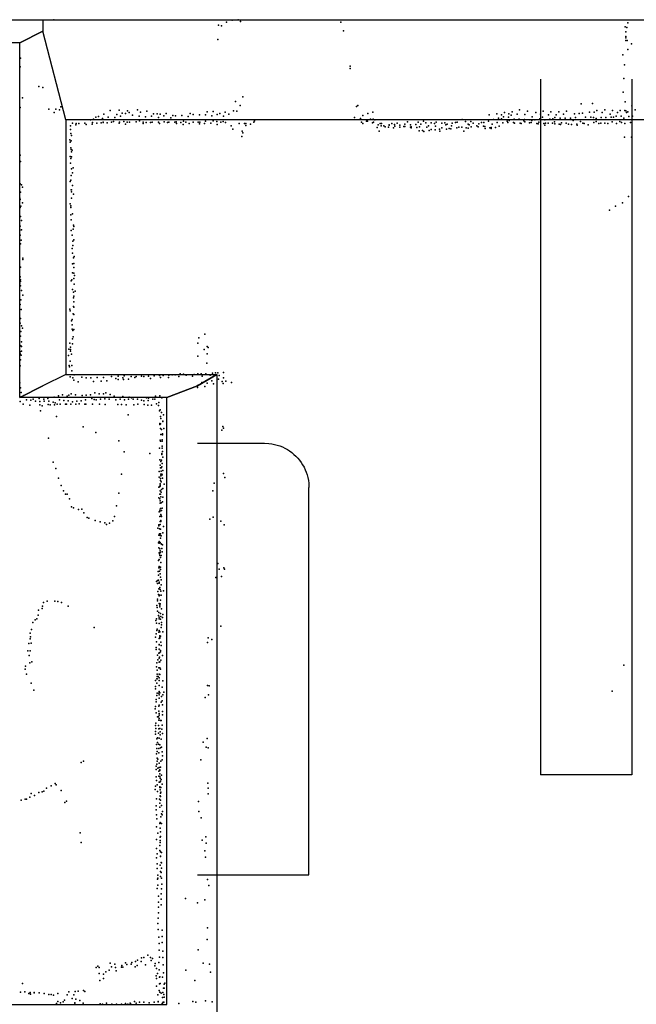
# Model space of a CAD drawing. Extents: x -15849 to -3885, y -12931 to 26984.
# Tile 16 of 21: x -13393 to -10192, y 12888 to 18002. Entities that reach past the tile are written whole.
import ezdxf

# ---------------------------------------------------------------- set-up
doc = ezdxf.new("R2010")
doc.units = 0
for name, color, linetype in [('P', 9, 'continuous'), ('ROOMS', 1, 'continuous'), ('THIN', 4, 'continuous'), ('WALLS', 3, 'continuous')]:
    doc.layers.add(name, color=color, linetype=linetype)

msp = doc.modelspace()

# ---------------------------------------------------------------- linework, layer by layer
at = {"layer": 'P'}
for p in [(-13215, 18001), (-12361, 17974), (-12345, 17970), (-12320, 17989), (-12290, 17999), (-12259, 18001), (-12247, 17992), (-11726, 17989), (-10250, 17964), (-10241, 17961), (-10236, 17986), (-11712, 17944), (-10246, 17939), (-10246, 17915), (-10246, 17907), (-12365, 17899), (-10247, 17893), (-10240, 17894), (-10216, 17877), (-13388, 17802), (-10261, 17820), (-10236, 17847), (-13390, 17757), (-11678, 17760), (-11677, 17748), (-10254, 17767), (-10256, 17697), (-13293, 17655), (-13272, 17650), (-13378, 17596), (-12234, 17602), (-10260, 17625), (-13391, 17546), (-13180, 17550), (-12272, 17577), (-12248, 17556), (-11644, 17551), (-11638, 17556), (-10478, 17564), (-10420, 17566), (-10249, 17576), (-10215, 17555), (-13242, 17537), (-13214, 17520), (-13206, 17537), (-13187, 17533), (-12998, 17495), (-12983, 17499), (-12956, 17511), (-12933, 17496), (-12924, 17530), (-12899, 17494), (-12889, 17510), (-12876, 17532), (-12869, 17500), (-12860, 17517), (-12844, 17514), (-12834, 17528), (-12824, 17520), (-12807, 17506), (-12782, 17533), (-12773, 17500), (-12765, 17521), (-12739, 17498), (-12732, 17526), (-12709, 17500), (-12698, 17513), (-12679, 17513), (-12673, 17494), (-12664, 17512), (-12645, 17502), (-12633, 17514), (-12609, 17492), (-12597, 17505), (-12584, 17503), (-12551, 17504), (-12518, 17499), (-12508, 17515), (-12492, 17510), (-12460, 17508), (-12429, 17507), (-12419, 17523), (-12396, 17503), (-12388, 17525), (-12368, 17509), (-12353, 17514), (-12335, 17501), (-12326, 17522), (-12307, 17512), (-12283, 17529), (-12266, 17527), (-11654, 17494), (-11612, 17504), (-11586, 17514), (-11560, 17522), (-10955, 17508), (-10916, 17513), (-10892, 17508), (-10882, 17498), (-10876, 17519), (-10855, 17496), (-10853, 17513), (-10842, 17506), (-10836, 17523), (-10811, 17512), (-10799, 17533), (-10770, 17509), (-10757, 17526), (-10733, 17498), (-10714, 17520), (-10689, 17511), (-10679, 17495), (-10675, 17526), (-10647, 17508), (-10635, 17524), (-10615, 17493), (-10608, 17507), (-10594, 17523), (-10569, 17512), (-10555, 17526), (-10534, 17491), (-10512, 17513), (-10508, 17494), (-10488, 17515), (-10472, 17517), (-10455, 17495), (-10434, 17522), (-10428, 17495), (-10414, 17493), (-10410, 17522), (-10396, 17530), (-10375, 17494), (-10369, 17519), (-10356, 17533), (-10350, 17494), (-10327, 17511), (-10323, 17496), (-10315, 17530), (-10310, 17496), (-10297, 17500), (-10289, 17519), (-10275, 17530), (-10270, 17500), (-10256, 17491), (-10251, 17530), (-10246, 17528), (-10242, 17520), (-10235, 17524), (-10231, 17499), (-10211, 17501), (-10197, 17533), (-13129, 17451), (-13118, 17464), (-13102, 17455), (-13099, 17463), (-13085, 17463), (-13055, 17464), (-13047, 17458), (-13025, 17481), (-13016, 17460), (-13014, 17467), (-13009, 17485), (-12993, 17464), (-12969, 17466), (-12963, 17489), (-12959, 17470), (-12959, 17467), (-12938, 17466), (-12916, 17470), (-12906, 17473), (-12876, 17464), (-12874, 17469), (-12853, 17473), (-12844, 17459), (-12835, 17469), (-12823, 17469), (-12789, 17472), (-12770, 17476), (-12752, 17463), (-12751, 17469), (-12736, 17467), (-12713, 17467), (-12705, 17469), (-12672, 17470), (-12667, 17463), (-12643, 17472), (-12626, 17467), (-12618, 17470), (-12588, 17470), (-12581, 17472), (-12578, 17463), (-12556, 17467), (-12545, 17458), (-12543, 17474), (-12530, 17469), (-12513, 17462), (-12492, 17469), (-12466, 17470), (-12460, 17461), (-12458, 17469), (-12433, 17463), (-12428, 17475), (-12401, 17464), (-12389, 17477), (-12369, 17473), (-12368, 17457), (-12349, 17470), (-12336, 17473), (-12324, 17468), (-12295, 17451), (-12253, 17463), (-12225, 17463), (-12219, 17462), (-12219, 17452), (-12194, 17459), (-12177, 17469), (-12174, 17477), (-11624, 17488), (-11618, 17469), (-11612, 17462), (-11593, 17475), (-11588, 17474), (-11572, 17485), (-11562, 17466), (-11557, 17486), (-11556, 17470), (-11549, 17482), (-11537, 17442), (-11532, 17455), (-11521, 17463), (-11517, 17450), (-11515, 17462), (-11502, 17451), (-11495, 17445), (-11478, 17443), (-11474, 17456), (-11474, 17454), (-11461, 17462), (-11453, 17440), (-11447, 17457), (-11445, 17448), (-11434, 17465), (-11419, 17454), (-11419, 17443), (-11398, 17447), (-11394, 17447), (-11393, 17459), (-11380, 17472), (-11364, 17455), (-11364, 17443), (-11360, 17446), (-11360, 17441), (-11336, 17458), (-11331, 17442), (-11324, 17470), (-11318, 17446), (-11310, 17460), (-11297, 17475), (-11285, 17466), (-11279, 17443), (-11270, 17450), (-11256, 17466), (-11239, 17462), (-11235, 17448), (-11230, 17469), (-11201, 17464), (-11201, 17440), (-11186, 17466), (-11180, 17455), (-11173, 17459), (-11152, 17451), (-11147, 17464), (-11131, 17467), (-11124, 17440), (-11121, 17470), (-11113, 17444), (-11098, 17444), (-11096, 17484), (-11079, 17473), (-11075, 17440), (-11065, 17460), (-11060, 17455), (-11051, 17473), (-11049, 17445), (-11038, 17464), (-11020, 17450), (-11013, 17446), (-11010, 17461), (-10996, 17468), (-10985, 17448), (-10984, 17467), (-10979, 17447), (-10959, 17475), (-10952, 17440), (-10945, 17442), (-10940, 17460), (-10934, 17483), (-10923, 17442), (-10915, 17468), (-10908, 17490), (-10903, 17448), (-10891, 17487), (-10885, 17466), (-10862, 17475), (-10859, 17468), (-10852, 17479), (-10829, 17468), (-10826, 17486), (-10825, 17465), (-10804, 17483), (-10800, 17486), (-10795, 17464), (-10789, 17462), (-10775, 17477), (-10772, 17483), (-10770, 17471), (-10747, 17466), (-10745, 17481), (-10738, 17468), (-10734, 17479), (-10719, 17482), (-10708, 17462), (-10702, 17461), (-10698, 17469), (-10693, 17487), (-10672, 17462), (-10667, 17482), (-10666, 17454), (-10663, 17465), (-10649, 17464), (-10640, 17485), (-10627, 17465), (-10625, 17487), (-10616, 17471), (-10614, 17461), (-10592, 17459), (-10587, 17490), (-10585, 17458), (-10581, 17466), (-10561, 17490), (-10556, 17464), (-10544, 17459), (-10529, 17457), (-10520, 17478), (-10501, 17460), (-10499, 17454), (-10482, 17473), (-10469, 17465), (-10463, 17462), (-10441, 17456), (-10412, 17467), (-10401, 17488), (-10400, 17473), (-10387, 17462), (-10376, 17464), (-10355, 17464), (-10339, 17462), (-10317, 17471), (-10295, 17462), (-10278, 17473), (-10268, 17467), (-10251, 17463), (-10222, 17467), (-13129, 17431), (-13128, 17411), (-13123, 17400), (-12286, 17433), (-12240, 17396), (-12238, 17423), (-12235, 17414), (-11527, 17423), (-11319, 17424), (-11301, 17427), (-11294, 17421), (-11267, 17426), (-11257, 17432), (-11236, 17430), (-11213, 17434), (-11212, 17422), (-11178, 17433), (-11163, 17436), (-11154, 17435), (-11087, 17423), (-11065, 17439), (-10976, 17436), (-10945, 17436), (-10254, 17391), (-10216, 17391), (-13132, 17377), (-13130, 17366), (-13126, 17372), (-13391, 17298), (-13130, 17292), (-13128, 17337), (-13126, 17327), (-13124, 17289), (-13123, 17316), (-13120, 17324), (-13389, 17266), (-13129, 17256), (-13127, 17281), (-13125, 17192), (-13124, 17227), (-13118, 17207), (-13116, 17233), (-13390, 17149), (-13384, 17144), (-13130, 17161), (-13127, 17168), (-13118, 17140), (-13388, 17106), (-13378, 17132), (-13126, 17118), (-13124, 17118), (-13123, 17107), (-13114, 17095), (-10233, 17084), (-13392, 17075), (-13391, 17068), (-13387, 17034), (-13379, 17051), (-13131, 17045), (-13127, 17035), (-13124, 17075), (-10299, 17033), (-10264, 17051), (-13390, 17026), (-13128, 16988), (-13127, 17026), (-13119, 16993), (-10331, 17013), (-13391, 16930), (-13388, 16979), (-13383, 16958), (-13126, 16962), (-13113, 16935), (-13392, 16909), (-13390, 16883), (-13384, 16911), (-13126, 16907), (-13121, 16883), (-13115, 16914), (-13111, 16927), (-13389, 16838), (-13386, 16857), (-13117, 16852), (-13117, 16829), (-13112, 16858), (-13120, 16814), (-13119, 16789), (-13377, 16757), (-13376, 16764), (-13119, 16733), (-13113, 16765), (-13112, 16736), (-13110, 16772), (-13388, 16717), (-13119, 16687), (-13111, 16715), (-13111, 16686), (-13109, 16673), (-13392, 16630), (-13390, 16667), (-13389, 16642), (-13388, 16650), (-13125, 16645), (-13122, 16651), (-13111, 16658), (-13110, 16629), (-13389, 16619), (-13383, 16595), (-13377, 16571), (-13119, 16601), (-13113, 16587), (-13105, 16591), (-13391, 16522), (-13387, 16546), (-13114, 16558), (-13112, 16565), (-13111, 16537), (-13386, 16497), (-13132, 16498), (-13130, 16490), (-13115, 16474), (-13113, 16512), (-13112, 16509), (-13111, 16471), (-13390, 16425), (-13388, 16449), (-13123, 16438), (-13120, 16445), (-13120, 16417), (-13387, 16382), (-13383, 16412), (-13379, 16400), (-13121, 16395), (-13117, 16388), (-13111, 16393), (-12431, 16369), (-13389, 16358), (-13383, 16329), (-13132, 16322), (-13119, 16345), (-13119, 16318), (-13116, 16354), (-12468, 16321), (-12462, 16349), (-13392, 16311), (-13391, 16276), (-13391, 16267), (-13387, 16308), (-13384, 16304), (-13384, 16280), (-13138, 16291), (-13129, 16301), (-13129, 16288), (-13129, 16280), (-13123, 16264), (-12435, 16288), (-12420, 16266), (-12419, 16305), (-12414, 16299), (-13388, 16235), (-13386, 16259), (-13140, 16257), (-13130, 16228), (-12468, 16255), (-12421, 16218), (-13390, 16204), (-13136, 16206), (-13134, 16199), (-13122, 16206), (-13122, 16178), (-12559, 16162), (-12542, 16161), (-12468, 16162), (-12451, 16163), (-12426, 16163), (-12392, 16166), (-12377, 16168), (-12365, 16167), (-12335, 16170), (-13392, 16115), (-13131, 16147), (-13117, 16142), (-13112, 16130), (-13110, 16158), (-13089, 16120), (-13071, 16145), (-13047, 16142), (-13024, 16141), (-13010, 16123), (-12991, 16143), (-12970, 16125), (-12958, 16143), (-12941, 16126), (-12917, 16148), (-12894, 16139), (-12881, 16150), (-12881, 16133), (-12858, 16141), (-12854, 16133), (-12850, 16152), (-12828, 16135), (-12814, 16148), (-12795, 16144), (-12788, 16149), (-12761, 16151), (-12749, 16148), (-12724, 16150), (-12713, 16139), (-12695, 16152), (-12667, 16154), (-12661, 16143), (-12648, 16154), (-12620, 16143), (-12619, 16155), (-12602, 16158), (-12585, 16158), (-12566, 16148), (-12528, 16155), (-12495, 16150), (-12487, 16159), (-12447, 16117), (-12445, 16151), (-12427, 16126), (-12419, 16114), (-12404, 16155), (-12396, 16126), (-12387, 16110), (-12360, 16135), (-12357, 16154), (-12342, 16123), (-12337, 16113), (-12335, 16141), (-12322, 16125), (-12294, 16117), (-13389, 16089), (-13386, 16066), (-13002, 16064), (-12957, 16059), (-12946, 16063), (-12470, 16092), (-12469, 16102), (-12431, 16097), (-13392, 16044), (-13390, 16018), (-13371, 16049), (-13358, 16028), (-13335, 16026), (-13323, 16030), (-13310, 16021), (-13292, 16035), (-13288, 16018), (-13268, 16030), (-13266, 16020), (-13247, 16034), (-13242, 16021), (-13219, 16016), (-13213, 16041), (-13208, 16012), (-13191, 16048), (-13187, 16027), (-13170, 16053), (-13164, 16024), (-13146, 16047), (-13141, 16022), (-13137, 16052), (-13125, 16058), (-13118, 16017), (-13103, 16053), (-13096, 16020), (-13073, 16022), (-13069, 16050), (-13051, 16027), (-13047, 16052), (-13025, 16054), (-13018, 16035), (-13006, 16029), (-12996, 16028), (-12980, 16058), (-12974, 16031), (-12951, 16033), (-12928, 16030), (-12923, 16055), (-12902, 16047), (-12894, 16028), (-12872, 16030), (-12858, 16045), (-12849, 16028), (-12828, 16031), (-12824, 16042), (-12813, 16038), (-12804, 16031), (-12781, 16031), (-12760, 16026), (-12748, 16023), (-12734, 16037), (-12726, 16024), (-12724, 16036), (-12702, 16030), (-12691, 16030), (-12688, 16046), (-12670, 16014), (-12665, 16048), (-12655, 16038), (-13374, 16005), (-13340, 15999), (-13289, 16002), (-13285, 15971), (-13276, 15997), (-13245, 16003), (-13235, 16002), (-13212, 16002), (-13199, 16004), (-13182, 16005), (-13155, 16005), (-13150, 16005), (-13128, 16004), (-13102, 16004), (-13084, 16006), (-13055, 16005), (-13050, 16004), (-13015, 16005), (-12978, 16004), (-12949, 16003), (-12884, 16003), (-12864, 16003), (-12840, 16002), (-12801, 16002), (-12779, 16004), (-12747, 16003), (-12728, 16000), (-12709, 15999), (-12683, 16006), (-12672, 15998), (-12667, 15971), (-12663, 15976), (-12657, 15961), (-13202, 15941), (-12829, 15949), (-12662, 15940), (-12660, 15930), (-12650, 15915), (-12649, 15916), (-12646, 15949), (-13064, 15887), (-12997, 15857), (-12666, 15905), (-12666, 15900), (-12662, 15903), (-12661, 15878), (-12656, 15874), (-12644, 15878), (-12343, 15869), (-12338, 15889), (-12335, 15880), (-13244, 15829), (-12879, 15814), (-12663, 15818), (-12662, 15812), (-12660, 15847), (-12654, 15819), (-12654, 15813), (-12651, 15851), (-12651, 15845), (-12850, 15758), (-12667, 15777), (-12654, 15786), (-12654, 15777), (-12651, 15759), (-13219, 15704), (-12718, 15749), (-12666, 15716), (-12660, 15707), (-12656, 15714), (-12655, 15748), (-12655, 15743), (-12649, 15730), (-13205, 15671), (-12668, 15655), (-12663, 15688), (-12661, 15675), (-12659, 15657), (-12658, 15675), (-12655, 15680), (-12653, 15697), (-12650, 15661), (-13191, 15620), (-12865, 15642), (-12669, 15625), (-12661, 15619), (-12661, 15608), (-12660, 15641), (-12660, 15633), (-12658, 15601), (-12655, 15642), (-12653, 15637), (-12652, 15620), (-12335, 15645), (-12328, 15624), (-13177, 15583), (-13166, 15555), (-12671, 15574), (-12667, 15575), (-12664, 15579), (-12664, 15555), (-12663, 15591), (-12663, 15584), (-12659, 15548), (-12657, 15561), (-12650, 15567), (-12642, 15590), (-12390, 15555), (-12383, 15594), (-13155, 15537), (-13146, 15538), (-13135, 15514), (-12878, 15543), (-12670, 15519), (-12666, 15538), (-12666, 15514), (-12664, 15502), (-12662, 15537), (-12660, 15524), (-12651, 15497), (-12650, 15521), (-13123, 15471), (-13114, 15467), (-13088, 15458), (-13071, 15459), (-12890, 15476), (-12668, 15445), (-12666, 15454), (-12666, 15448), (-12664, 15490), (-12662, 15463), (-12660, 15492), (-12659, 15493), (-12657, 15452), (-12653, 15465), (-13060, 15441), (-13043, 15416), (-13034, 15413), (-13001, 15400), (-12910, 15399), (-12900, 15422), (-12666, 15422), (-12664, 15395), (-12660, 15432), (-12660, 15400), (-12660, 15395), (-12658, 15425), (-12656, 15422), (-12405, 15408), (-12388, 15418), (-12349, 15397), (-12975, 15393), (-12950, 15389), (-12943, 15380), (-12927, 15387), (-12676, 15361), (-12670, 15378), (-12670, 15373), (-12667, 15357), (-12663, 15379), (-12661, 15356), (-12647, 15370), (-12332, 15378), (-12671, 15324), (-12668, 15324), (-12667, 15332), (-12664, 15323), (-12661, 15331), (-12661, 15308), (-12658, 15321), (-12650, 15336), (-12672, 15285), (-12670, 15258), (-12669, 15283), (-12668, 15291), (-12665, 15253), (-12663, 15287), (-12663, 15243), (-12658, 15280), (-12656, 15277), (-12655, 15255), (-12651, 15275), (-12673, 15193), (-12669, 15232), (-12668, 15198), (-12667, 15227), (-12666, 15219), (-12663, 15235), (-12662, 15209), (-12658, 15219), (-12653, 15238), (-12670, 15154), (-12669, 15162), (-12668, 15155), (-12665, 15157), (-12662, 15158), (-12662, 15146), (-12660, 15182), (-12364, 15177), (-12358, 15147), (-12333, 15154), (-12329, 15147), (-12677, 15089), (-12674, 15135), (-12672, 15117), (-12672, 15090), (-12667, 15137), (-12663, 15124), (-12661, 15106), (-12659, 15092), (-12375, 15104), (-12345, 15110), (-12682, 15084), (-12677, 15074), (-12671, 15045), (-12669, 15075), (-12668, 15081), (-12665, 15052), (-12664, 15042), (-12658, 15066), (-12646, 15036), (-12678, 14992), (-12676, 15031), (-12672, 15017), (-12669, 15010), (-12667, 15013), (-12662, 14987), (-12660, 15033), (-12659, 15012), (-13295, 14934), (-13277, 14943), (-13275, 14955), (-13269, 14975), (-13250, 14981), (-13211, 14982), (-13194, 14980), (-13175, 14975), (-13141, 14956), (-12681, 14959), (-12680, 14949), (-12678, 14983), (-12668, 14970), (-12666, 14953), (-12665, 14961), (-12664, 14968), (-12656, 14941), (-13313, 14885), (-13304, 14889), (-13297, 14909), (-12683, 14889), (-12678, 14929), (-12673, 14907), (-12670, 14922), (-12669, 14898), (-12669, 14889), (-12661, 14917), (-12661, 14888), (-12660, 14902), (-12651, 14897), (-12650, 14913), (-13332, 14834), (-13325, 14871), (-13006, 14845), (-12686, 14881), (-12682, 14867), (-12679, 14837), (-12669, 14865), (-12659, 14844), (-12657, 14859), (-12656, 14870), (-12349, 14851), (-13339, 14786), (-13338, 14815), (-13336, 14796), (-12688, 14795), (-12684, 14812), (-12681, 14830), (-12670, 14820), (-12669, 14829), (-12669, 14787), (-12666, 14823), (-12666, 14789), (-12665, 14802), (-12665, 14795), (-12661, 14800), (-12649, 14823), (-12414, 14791), (-12396, 14782), (-13345, 14761), (-13333, 14763), (-12685, 14741), (-12685, 14731), (-12682, 14770), (-12669, 14755), (-12669, 14733), (-12668, 14756), (-12660, 14769), (-12659, 14752), (-12417, 14767), (-13351, 14723), (-13344, 14699), (-13339, 14724), (-12677, 14701), (-12670, 14711), (-12669, 14685), (-12667, 14713), (-12667, 14690), (-12662, 14725), (-12662, 14718), (-12652, 14700), (-13365, 14629), (-13363, 14644), (-13340, 14661), (-13329, 14667), (-12683, 14641), (-12681, 14661), (-12676, 14677), (-12671, 14636), (-12669, 14664), (-12666, 14666), (-12665, 14635), (-12661, 14628), (-12660, 14676), (-10257, 14650), (-13357, 14602), (-12681, 14578), (-12680, 14602), (-12680, 14590), (-12679, 14624), (-12679, 14579), (-12674, 14591), (-12669, 14603), (-12668, 14584), (-12666, 14601), (-13334, 14556), (-12688, 14570), (-12687, 14538), (-12687, 14526), (-12681, 14556), (-12669, 14543), (-12668, 14570), (-12653, 14535), (-12649, 14567), (-12418, 14544), (-12409, 14542), (-13320, 14520), (-12681, 14491), (-12679, 14503), (-12670, 14504), (-12669, 14513), (-12669, 14478), (-12668, 14495), (-12666, 14505), (-12657, 14487), (-12649, 14495), (-12645, 14509), (-12430, 14482), (-12413, 14495), (-10317, 14514), (-12688, 14434), (-12685, 14471), (-12685, 14458), (-12671, 14437), (-12669, 14441), (-12659, 14457), (-12653, 14464), (-12651, 14444), (-12689, 14422), (-12684, 14402), (-12678, 14380), (-12673, 14381), (-12671, 14411), (-12669, 14390), (-12669, 14373), (-12668, 14399), (-12652, 14408), (-12652, 14391), (-12688, 14335), (-12686, 14348), (-12686, 14320), (-12673, 14335), (-12670, 14363), (-12666, 14321), (-12662, 14362), (-12659, 14361), (-12654, 14337), (-12688, 14291), (-12687, 14305), (-12678, 14271), (-12672, 14296), (-12670, 14318), (-12668, 14270), (-12663, 14303), (-12663, 14287), (-12655, 14317), (-12652, 14295), (-12419, 14269), (-12682, 14237), (-12681, 14266), (-12678, 14247), (-12672, 14239), (-12666, 14236), (-12662, 14220), (-12659, 14265), (-12657, 14223), (-12440, 14249), (-12424, 14224), (-12414, 14220), (-12682, 14188), (-12681, 14217), (-12680, 14201), (-12671, 14193), (-12670, 14216), (-12653, 14199), (-12652, 14178), (-13073, 14144), (-13062, 14151), (-12685, 14125), (-12681, 14135), (-12680, 14150), (-12679, 14166), (-12675, 14161), (-12668, 14141), (-12668, 14118), (-12661, 14120), (-12660, 14150), (-12653, 14157), (-12453, 14158), (-12685, 14108), (-12684, 14069), (-12675, 14115), (-12671, 14099), (-12670, 14073), (-12666, 14106), (-12666, 14106), (-12666, 14102), (-12666, 14071), (-12665, 14084), (-12657, 14078), (-13229, 14022), (-13209, 14034), (-13203, 14027), (-12688, 14020), (-12683, 14050), (-12680, 14028), (-12669, 14042), (-12666, 14017), (-12666, 14013), (-12665, 14041), (-12664, 14062), (-12662, 14046), (-12660, 14013), (-12659, 14056), (-12654, 14031), (-12416, 14037), (-13341, 13963), (-13333, 13982), (-13316, 13972), (-13293, 13988), (-13276, 13991), (-13268, 13994), (-13253, 14010), (-13177, 13999), (-12689, 14004), (-12677, 13993), (-12663, 14002), (-12663, 13971), (-12663, 13969), (-12662, 13967), (-12661, 13985), (-12660, 13990), (-12414, 14011), (-12414, 13981), (-13385, 13948), (-13365, 13954), (-13358, 13953), (-13159, 13935), (-13149, 13943), (-12685, 13918), (-12683, 13955), (-12667, 13953), (-12665, 13933), (-12665, 13911), (-12661, 13948), (-12657, 13921), (-12465, 13941), (-12685, 13897), (-12682, 13872), (-12660, 13861), (-12657, 13877), (-12654, 13871), (-12651, 13889), (-12463, 13889), (-12683, 13810), (-12681, 13851), (-12666, 13826), (-12663, 13832), (-12656, 13827), (-12450, 13857), (-13079, 13778), (-12675, 13777), (-12664, 13802), (-12662, 13784), (-12662, 13760), (-13073, 13728), (-12683, 13744), (-12665, 13713), (-12664, 13755), (-12664, 13738), (-12663, 13728), (-12445, 13740), (-12427, 13757), (-12425, 13724), (-12682, 13697), (-12680, 13669), (-12665, 13687), (-12661, 13680), (-12661, 13657), (-12661, 13655), (-12656, 13676), (-12431, 13684), (-12682, 13649), (-12679, 13617), (-12664, 13610), (-12659, 13624), (-12656, 13623), (-12429, 13652), (-12679, 13593), (-12675, 13559), (-12661, 13578), (-12659, 13573), (-12657, 13595), (-12677, 13537), (-12675, 13543), (-12675, 13507), (-12662, 13552), (-12657, 13543), (-12655, 13512), (-12417, 13536), (-12411, 13505), (-12679, 13489), (-12659, 13462), (-12657, 13488), (-12673, 13450), (-12672, 13419), (-12659, 13404), (-12658, 13433), (-12532, 13438), (-12469, 13414), (-12432, 13431), (-12672, 13392), (-12672, 13362), (-12675, 13307), (-12674, 13335), (-12674, 13276), (-12653, 13272), (-12418, 13285), (-12670, 13236), (-12669, 13203), (-12654, 13240), (-12654, 13209), (-12419, 13225), (-12668, 13168), (-12649, 13164), (-12466, 13170), (-12923, 13101), (-12899, 13096), (-12844, 13103), (-12837, 13095), (-12814, 13096), (-12810, 13105), (-12792, 13110), (-12782, 13117), (-12762, 13110), (-12761, 13129), (-12748, 13130), (-12728, 13143), (-12714, 13131), (-12711, 13115), (-12704, 13125), (-12690, 13100), (-12670, 13104), (-12667, 13133), (-12649, 13131), (-12440, 13101), (-12408, 13096), (-12996, 13078), (-12988, 13086), (-12981, 13079), (-12980, 13048), (-12957, 13045), (-12946, 13056), (-12929, 13065), (-12917, 13082), (-12895, 13079), (-12892, 13062), (-12865, 13080), (-12862, 13089), (-12857, 13080), (-12794, 13083), (-12783, 13090), (-12740, 13092), (-12691, 13088), (-12683, 13074), (-12677, 13047), (-12668, 13066), (-12648, 13092), (-12646, 13051), (-12530, 13065), (-12403, 13055), (-13378, 12995), (-12976, 13012), (-12958, 13022), (-12685, 13036), (-12682, 13021), (-12667, 13029), (-12667, 12994), (-12666, 13030), (-12663, 12995), (-12651, 13028), (-12642, 12993), (-12639, 12998), (-12483, 13012), (-13388, 12950), (-13366, 12952), (-13345, 12943), (-13338, 12949), (-13337, 12941), (-13317, 12949), (-13317, 12947), (-13292, 12947), (-13266, 12944), (-13242, 12939), (-13194, 12944), (-13138, 12952), (-13104, 12954), (-13089, 12956), (-13061, 12959), (-13055, 12954), (-12682, 12982), (-12669, 12959), (-12665, 12951), (-12659, 12945), (-12649, 12949), (-12647, 12972), (-12643, 12972), (-13229, 12938), (-13217, 12935), (-13201, 12891), (-13194, 12902), (-13181, 12896), (-13167, 12901), (-13161, 12910), (-13146, 12936), (-13120, 12917), (-13112, 12937), (-13107, 12896), (-13106, 12888), (-13101, 12915), (-13080, 12908), (-13064, 12893), (-12975, 12890), (-12963, 12888), (-12942, 12893), (-12915, 12889), (-12890, 12888), (-12865, 12888), (-12844, 12892), (-12832, 12888), (-12819, 12893), (-12817, 12891), (-12796, 12903), (-12788, 12894), (-12771, 12899), (-12748, 12899), (-12721, 12896), (-12695, 12898), (-12675, 12936), (-12674, 12902), (-12674, 12900), (-12655, 12888), (-12652, 12923), (-12652, 12894), (-12648, 12899), (-12645, 12938), (-12645, 12898), (-12644, 12898), (-12643, 12924), (-12566, 12891), (-12494, 12903), (-12478, 12899), (-12429, 12906), (-12394, 12901)]:
    msp.add_point(p, dxfattribs=at)
at = {"layer": 'ROOMS'}
for points in [[(-13272.5, 18001.7), (-7184.9, 18001.7), (-7184.9, 18001.7), (-6836.5, 18001.7), (-6836.5, 19438.3), (-4850, 19438.3), (-4850, 26129.5), (-9483.9, 26129.5), (-9483.9, 26684.3), (-11502.7, 26684.3), (-11502.7, 26129.5), (-13592.1, 26129.5), (-13592.1, 26684.3), (-15321.8, 26684.3), (-15321.8, 18001.2), (-14671.5, 18001.4), (-13272.5, 18001.7)], [(-15261.8, 17480.2), (-15261.8, 15222.9), (-13806, 15222.9), (-13806, 14365.1), (-13846, 14365.1), (-13846, 13646.1), (-13846, 12887.3), (-13752.4, 12887.3), (-12629, 12887.3), (-12629, 16039.7), (-13392.5, 16039.7), (-13392.5, 17881.7), (-14611.5, 17881.4), (-14611.5, 17480.2), (-15261.8, 17480.2)], [(-7334.9, 13560.3), (-7334.9, 16206.9), (-7334.9, 17692.6), (-7334.9, 17481.7), (-13152.5, 17481.7), (-13152.5, 16159.7), (-12369, 16159.7), (-12369, 12827.3), (-12309, 12827.3), (-12309, 12825.1), (-11000.4, 12825.1), (-11000.4, 9140.4), (-7198.2, 9140.4), (-7198.2, 10323.6), (-7184.9, 10323.6), (-7184.9, 10333.6), (-9263.3, 10333.6), (-9263.3, 10473.6), (-7334.9, 10473.6), (-7334.9, 13560.3)]]:
    msp.add_lwpolyline(points, dxfattribs=at)
at = {"layer": 'THIN'}
for points in [[(-10689.6, 17692.6), (-10689.6, 14079.4)], [(-10215.1, 17692.6), (-10215.1, 14079.4)], [(-12469, 15802.1), (-12121.8, 15802.1)], [(-12121.8, 15802.1), (-12099.2, 15801), (-12084.4, 15799.1), (-12070, 15796.2), (-12055.9, 15792.5), (-12042.1, 15787.9), (-12028.8, 15782.5), (-12015.9, 15776.3), (-12003.4, 15769.4), (-11991.4, 15761.7), (-11980, 15753.3), (-11969.1, 15744.2), (-11958.7, 15734.5), (-11949, 15724.2), (-11939.9, 15713.2), (-11931.5, 15701.8), (-11923.9, 15689.8), (-11916.9, 15677.4), (-11910.7, 15664.4), (-11905.3, 15651.1), (-11900.7, 15637.3), (-11897, 15623.2), (-11894.1, 15608.8), (-11892.2, 15594), (-11891.1, 15571.4)], [(-11891.1, 13560.3), (-11891.1, 15571.4)], [(-10215.1, 14079.4), (-10689.6, 14079.4)], [(-12469, 13560.3), (-11891.1, 13560.3)]]:
    msp.add_lwpolyline(points, dxfattribs=at)
at = {"layer": 'WALLS'}
for points in [[(-14671.5, 18001.4), (-13272.5, 18001.7), (-13272.5, 17941.7), (-13392.5, 17881.7), (-14611.5, 17881.4), (-14671.5, 17941.4)], [(-13272.5, 18001.7), (-7184.9, 18001.7), (-7184.9, 17941.7), (-7334.9, 17481.7), (-13152.5, 17481.7), (-13272.5, 17941.7)], [(-13152.5, 17481.7), (-13152.5, 16159.7), (-13272.5, 16099.7), (-13392.5, 16039.7), (-13392.5, 17881.7), (-13272.5, 17941.7)], [(-13152.5, 16159.7), (-12369, 16159.7), (-12469, 16099.7), (-12629, 16039.7), (-13392.5, 16039.7), (-13272.5, 16099.7)], [(-12629, 12887.3), (-12629, 16039.7), (-12469, 16099.7), (-12369, 16159.7), (-12369, 12827.3), (-12469, 12827.3)]]:
    msp.add_lwpolyline(points, dxfattribs=at)

doc.saveas('drawing.dxf')
